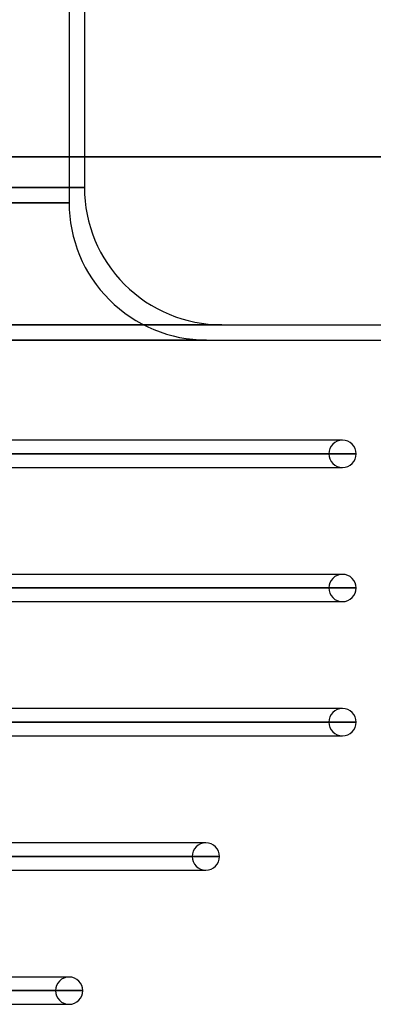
# Model space of a CAD drawing. Header units: millimetres. Extents: x -243 to 243, y -92 to 86.
# Tile 79 of 81: x 176 to 199, y -44 to 21. Entities that reach past the tile are written whole.
import ezdxf

# ---------------------------------------------------------------- set-up
doc = ezdxf.new("R2010")
doc.units = ezdxf.units.MM
doc.layers.add('MAIN-1', color=7, linetype='Continuous')

msp = doc.modelspace()

# ---------------------------------------------------------------- linework, layer by layer
at = {"layer": 'MAIN-1'}
for p, q in [((179, 86), (179, 9)), ((180, 86), (180, 12)), ((222.5, 12), (-222.5, 12)), ((-222.5, 12), (222.5, 12)), ((-221.5, 12), (221.5, 12)), ((221.5, 12), (-221.5, 12)), ((180, 12), (180, 10)), ((0, 10), (180, 10)), ((180, 10), (0, 10)), ((0, 9), (179, 9)), ((179, 9), (0, 9)), ((-221.5, 1), (221.5, 1)), ((-221.5, 1), (221.5, 1)), ((189, 1), (-189, 1)), ((-189, 1), (189, 1)), ((-222.5, 0), (222.5, 0)), ((-188, 0), (188, 0)), ((188, 0), (-188, 0)), ((-222.5, 0), (222.5, 0)), ((196.678, -6.563), (142.973, -6.563)), ((196.9, -6.563), (143.42, -6.563)), ((196.9, -6.563), (196.678, -6.563)), ((196.005, -7.458), (142.065, -7.458)), ((142.065, -7.458), (196.005, -7.458)), ((197.795, -7.458), (143.41, -7.458)), ((143.42, -7.458), (197.795, -7.458)), ((142.973, -8.353), (196.678, -8.353)), ((143.42, -8.353), (196.9, -8.353)), ((196.678, -8.353), (196.9, -8.353)), ((196.678, -15.363), (142.973, -15.363)), ((196.9, -15.363), (143.42, -15.363)), ((196.9, -15.363), (196.678, -15.363)), ((142.065, -16.258), (196.005, -16.258)), ((196.005, -16.258), (142.065, -16.258)), ((197.795, -16.258), (143.41, -16.258)), ((143.42, -16.258), (197.795, -16.258)), ((142.973, -17.153), (196.678, -17.153)), ((143.42, -17.153), (196.9, -17.153)), ((196.678, -17.153), (196.9, -17.153)), ((196.678, -24.163), (142.973, -24.163)), ((196.9, -24.163), (143.42, -24.163)), ((196.9, -24.163), (196.678, -24.163)), ((142.216, -25.058), (196.005, -25.058)), ((196.005, -25.058), (142.216, -25.058)), ((197.795, -25.058), (143.41, -25.058)), ((143.42, -25.058), (197.795, -25.058)), ((142.881, -25.953), (196.678, -25.953)), ((143.087, -25.953), (196.9, -25.953)), ((196.678, -25.953), (196.9, -25.953)), ((187.739, -32.963), (136.513, -32.963)), ((187.95, -32.963), (138.046, -32.963)), ((187.95, -32.963), (187.739, -32.963)), ((135.884, -33.858), (187.055, -33.858)), ((187.055, -33.858), (135.884, -33.858)), ((188.845, -33.858), (137.187, -33.858)), ((137.402, -33.858), (188.845, -33.858)), ((136.551, -34.753), (187.739, -34.753)), ((136.759, -34.753), (187.95, -34.753)), ((187.739, -34.753), (187.95, -34.753)), ((178.8, -41.763), (130.181, -41.763)), ((179, -41.763), (131.717, -41.763)), ((179, -41.763), (178.8, -41.763)), ((178.105, -42.658), (129.679, -42.658)), ((129.679, -42.658), (178.105, -42.658)), ((179.895, -42.658), (130.857, -42.658)), ((131.074, -42.658), (179.895, -42.658)), ((130.078, -43.553), (178.8, -43.553)), ((130.421, -43.553), (179, -43.553)), ((178.8, -43.553), (179, -43.553))]:
    msp.add_line(p, q, dxfattribs=at)
for centre, radius, start, end in [((189, 10), 9, 180.00002, 270.00002), ((188, 9), 9, 179.99998, 270.00002), ((196.9, -7.458), 0.895, 89.99998, 180.00002), ((196.9, -7.458), 0.895, 0, 89.99998), ((196.9, -7.458), 0.895, 180.00002, 270.00002), ((196.9, -7.458), 0.895, 270.00002, 0), ((196.9, -16.258), 0.895, 89.99998, 180.00002), ((196.9, -16.258), 0.895, 0, 89.99998), ((196.9, -16.258), 0.895, 180.00002, 270.00002), ((196.9, -16.258), 0.895, 270.00002, 0), ((196.9, -25.058), 0.895, 89.99998, 180.00002), ((196.9, -25.058), 0.895, 0, 89.99998), ((196.9, -25.058), 0.895, 180.00002, 270.00002), ((196.9, -25.058), 0.895, 270.00002, 0), ((187.95, -33.858), 0.895, 89.99998, 180.00002), ((187.95, -33.858), 0.895, 0, 89.99998), ((187.95, -33.858), 0.895, 180.00002, 270.00002), ((187.95, -33.858), 0.895, 270.00002, 0), ((179, -42.658), 0.895, 89.99998, 180.00002), ((179, -42.658), 0.895, 0, 89.99998), ((179, -42.658), 0.895, 180.00002, 270.00002), ((179, -42.658), 0.895, 270.00002, 0)]:
    msp.add_arc(centre, radius, start, end, dxfattribs=at)

doc.saveas('drawing.dxf')
